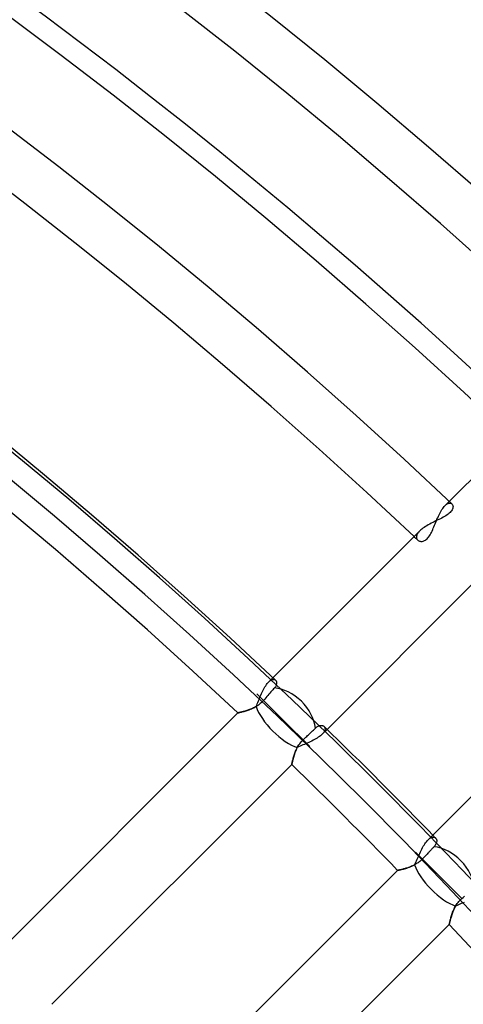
# Model space of a CAD drawing. Header units: millimetres. Extents: x -288 to 288, y -288 to 288.
# Tile 54 of 58: x 144 to 164, y 151 to 195. Entities that reach past the tile are written whole.
import ezdxf

# ---------------------------------------------------------------- set-up
doc = ezdxf.new("R2010")
doc.units = ezdxf.units.MM
doc.layers.add('MAIN-1', color=7, linetype='Continuous')
doc.layers.add('MAIN-2', color=7, linetype='Continuous')

msp = doc.modelspace()

# ---------------------------------------------------------------- linework, layer by layer
at = {"layer": 'MAIN-1'}
for p, q in [((170.387, 179.976), (163.733, 173.321)), ((163.73, 172.783), (163.684, 172.745)), ((163.77, 172.821), (163.73, 172.783)), ((163.806, 172.86), (163.77, 172.821)), ((163.836, 172.899), (163.806, 172.86)), ((163.859, 172.937), (163.836, 172.899)), ((163.851, 173.21), (163.868, 173.19)), ((163.877, 172.975), (163.859, 172.937)), ((163.868, 173.19), (163.882, 173.167)), ((163.89, 173.011), (163.877, 172.975)), ((163.882, 173.167), (163.892, 173.141)), ((163.897, 173.047), (163.89, 173.011)), ((163.892, 173.141), (163.898, 173.112)), ((163.9, 173.08), (163.897, 173.047)), ((163.898, 173.112), (163.9, 173.08)), ((162.912, 172.329), (162.844, 172.293)), ((162.981, 172.364), (162.912, 172.329)), ((163.05, 172.399), (162.981, 172.364)), ((163.12, 172.433), (163.05, 172.399)), ((163.189, 172.467), (163.12, 172.433)), ((163.258, 172.5), (163.189, 172.467)), ((163.326, 172.534), (163.258, 172.5)), ((163.392, 172.567), (163.326, 172.534)), ((163.456, 172.602), (163.392, 172.567)), ((163.518, 172.636), (163.456, 172.602)), ((163.577, 172.672), (163.518, 172.636)), ((163.633, 172.708), (163.577, 172.672)), ((163.684, 172.745), (163.633, 172.708)), ((162.395, 171.984), (155.739, 165.328)), ((162.438, 172.024), (162.395, 171.984)), ((162.486, 172.064), (162.438, 172.024)), ((162.538, 172.104), (162.486, 172.064)), ((162.593, 172.144), (162.538, 172.104)), ((162.652, 172.182), (162.593, 172.144)), ((162.714, 172.22), (162.652, 172.182)), ((162.778, 172.257), (162.714, 172.22)), ((162.844, 172.293), (162.778, 172.257)), ((158.19, 162.984), (164.818, 169.612)), ((155.857, 165.217), (155.87, 165.203)), ((155.87, 165.203), (155.881, 165.187)), ((155.881, 165.187), (155.89, 165.169)), ((155.732, 164.778), (155.692, 164.731)), ((155.77, 164.82), (155.732, 164.778)), ((155.803, 164.859), (155.77, 164.82)), ((155.827, 164.889), (155.803, 164.859)), ((155.848, 164.918), (155.827, 164.889)), ((155.865, 164.946), (155.848, 164.918)), ((155.879, 164.975), (155.865, 164.946)), ((155.889, 165.002), (155.879, 164.975)), ((155.897, 165.029), (155.889, 165.002)), ((155.89, 165.169), (155.897, 165.149)), ((155.897, 165.149), (155.902, 165.127)), ((155.902, 165.055), (155.897, 165.029)), ((155.902, 165.127), (155.905, 165.105)), ((155.905, 165.08), (155.902, 165.055)), ((155.905, 165.105), (155.905, 165.08)), ((169.612, 164.818), (162.984, 158.19)), ((156.21, 163.402), (155.012, 164.6)), ((155.315, 164.297), (155.279, 164.258)), ((155.366, 164.356), (155.315, 164.297)), ((155.417, 164.415), (155.366, 164.356)), ((155.467, 164.472), (155.417, 164.415)), ((155.514, 164.527), (155.467, 164.472)), ((155.559, 164.579), (155.514, 164.527)), ((155.604, 164.63), (155.559, 164.579)), ((155.649, 164.682), (155.604, 164.63)), ((155.692, 164.731), (155.649, 164.682)), ((154.594, 163.85), (154.553, 163.836)), ((154.637, 163.865), (154.594, 163.85)), ((154.681, 163.881), (154.637, 163.865)), ((154.725, 163.898), (154.681, 163.881)), ((154.769, 163.916), (154.725, 163.898)), ((154.813, 163.936), (154.769, 163.916)), ((154.858, 163.957), (154.813, 163.936)), ((154.903, 163.979), (154.858, 163.957)), ((154.947, 164.003), (154.903, 163.979)), ((154.991, 164.029), (154.947, 164.003)), ((155.035, 164.056), (154.991, 164.029)), ((155.079, 164.085), (155.035, 164.056)), ((155.122, 164.117), (155.079, 164.085)), ((155.163, 164.15), (155.122, 164.117)), ((155.204, 164.184), (155.163, 164.15)), ((155.242, 164.22), (155.204, 164.184)), ((155.279, 164.258), (155.242, 164.22)), ((154.141, 163.729), (143.269, 152.857)), ((154.142, 163.729), (154.141, 163.729)), ((154.147, 163.73), (154.142, 163.729)), ((154.156, 163.732), (154.147, 163.73)), ((154.167, 163.735), (154.156, 163.732)), ((154.182, 163.738), (154.167, 163.735)), ((154.2, 163.742), (154.182, 163.738)), ((154.22, 163.746), (154.2, 163.742)), ((154.244, 163.752), (154.22, 163.746)), ((154.27, 163.758), (154.244, 163.752)), ((154.298, 163.765), (154.27, 163.758)), ((154.329, 163.772), (154.298, 163.765)), ((154.362, 163.781), (154.329, 163.772)), ((154.397, 163.79), (154.362, 163.781)), ((154.434, 163.8), (154.397, 163.79)), ((154.472, 163.811), (154.434, 163.8)), ((154.512, 163.823), (154.472, 163.811)), ((154.553, 163.836), (154.512, 163.823)), ((157.409, 162.203), (156.21, 163.402)), ((157.536, 162.919), (157.571, 162.952)), ((157.571, 162.952), (157.604, 162.984)), ((157.604, 162.984), (157.635, 163.013)), ((157.635, 163.013), (157.664, 163.041)), ((157.664, 163.041), (157.695, 163.068)), ((157.695, 163.068), (157.726, 163.092)), ((157.726, 163.092), (157.757, 163.112)), ((157.757, 163.112), (157.788, 163.129)), ((157.788, 163.129), (157.818, 163.142)), ((157.818, 163.142), (157.848, 163.152)), ((157.848, 163.152), (157.877, 163.158)), ((157.877, 163.158), (157.905, 163.161)), ((157.905, 163.161), (157.932, 163.162)), ((157.932, 163.162), (157.957, 163.159)), ((157.957, 163.159), (157.981, 163.155)), ((157.981, 163.155), (158.003, 163.147)), ((158.003, 163.147), (158.023, 163.138)), ((158.023, 163.138), (158.042, 163.126)), ((158.042, 163.126), (158.058, 163.113)), ((157.063, 162.467), (157.104, 162.508)), ((157.104, 162.508), (157.145, 162.547)), ((157.145, 162.547), (157.187, 162.587)), ((157.187, 162.587), (157.229, 162.627)), ((157.229, 162.627), (157.271, 162.667)), ((157.271, 162.667), (157.312, 162.706)), ((157.312, 162.706), (157.352, 162.743)), ((157.352, 162.743), (157.389, 162.779)), ((157.389, 162.779), (157.426, 162.814)), ((157.426, 162.814), (157.463, 162.849)), ((157.463, 162.849), (157.5, 162.884)), ((157.5, 162.884), (157.536, 162.919)), ((156.786, 162.044), (156.808, 162.092)), ((156.808, 162.092), (156.833, 162.141)), ((156.833, 162.141), (156.859, 162.189)), ((156.859, 162.189), (156.887, 162.238)), ((156.887, 162.238), (156.918, 162.286)), ((156.918, 162.286), (156.951, 162.333)), ((156.951, 162.333), (156.986, 162.38)), ((156.986, 162.38), (157.024, 162.424)), ((157.024, 162.424), (157.063, 162.467)), ((156.639, 161.602), (156.649, 161.64)), ((156.649, 161.64), (156.659, 161.679)), ((156.659, 161.679), (156.671, 161.721)), ((156.671, 161.721), (156.684, 161.764)), ((156.684, 161.764), (156.697, 161.808)), ((156.697, 161.808), (156.712, 161.854)), ((156.712, 161.854), (156.729, 161.901)), ((156.729, 161.901), (156.746, 161.948)), ((156.746, 161.948), (156.765, 161.995)), ((156.765, 161.995), (156.786, 162.044)), ((145.724, 150.518), (156.592, 161.386)), ((156.592, 161.388), (156.593, 161.394)), ((156.592, 161.386), (156.592, 161.388)), ((156.593, 161.394), (156.595, 161.403)), ((156.595, 161.403), (156.598, 161.417)), ((156.598, 161.417), (156.601, 161.433)), ((156.601, 161.433), (156.606, 161.454)), ((156.606, 161.454), (156.611, 161.478)), ((156.611, 161.478), (156.617, 161.505)), ((156.617, 161.505), (156.623, 161.534)), ((156.623, 161.534), (156.631, 161.567)), ((156.631, 161.567), (156.639, 161.602)), ((163.113, 158.058), (163.127, 158.041)), ((163.127, 158.041), (163.138, 158.023)), ((162.972, 157.592), (162.947, 157.566)), ((162.996, 157.618), (162.972, 157.592)), ((163.019, 157.642), (162.996, 157.618)), ((163.041, 157.664), (163.019, 157.642)), ((163.068, 157.695), (163.041, 157.664)), ((163.092, 157.726), (163.068, 157.695)), ((163.112, 157.757), (163.092, 157.726)), ((163.128, 157.787), (163.112, 157.757)), ((163.141, 157.817), (163.128, 157.787)), ((163.138, 158.023), (163.148, 158.002)), ((163.151, 157.847), (163.141, 157.817)), ((163.148, 158.002), (163.155, 157.98)), ((163.158, 157.875), (163.151, 157.847)), ((163.155, 157.98), (163.16, 157.955)), ((163.161, 157.903), (163.158, 157.875)), ((163.16, 157.955), (163.162, 157.93)), ((163.162, 157.93), (163.161, 157.903)), ((163.402, 156.21), (162.203, 157.409)), ((162.57, 157.169), (162.539, 157.136)), ((162.602, 157.202), (162.57, 157.169)), ((162.633, 157.236), (162.602, 157.202)), ((162.665, 157.269), (162.633, 157.236)), ((162.696, 157.301), (162.665, 157.269)), ((162.726, 157.333), (162.696, 157.301)), ((162.755, 157.364), (162.726, 157.333)), ((162.783, 157.393), (162.755, 157.364)), ((162.81, 157.422), (162.783, 157.393)), ((162.838, 157.451), (162.81, 157.422)), ((162.866, 157.481), (162.838, 157.451)), ((162.894, 157.51), (162.866, 157.481)), ((162.921, 157.538), (162.894, 157.51)), ((162.947, 157.566), (162.921, 157.538)), ((161.849, 156.711), (161.808, 156.697)), ((161.89, 156.725), (161.849, 156.711)), ((161.932, 156.74), (161.89, 156.725)), ((161.974, 156.757), (161.932, 156.74)), ((162.017, 156.774), (161.974, 156.757)), ((162.06, 156.793), (162.017, 156.774)), ((162.103, 156.813), (162.06, 156.793)), ((162.146, 156.835), (162.103, 156.813)), ((162.188, 156.858), (162.146, 156.835)), ((162.231, 156.883), (162.188, 156.858)), ((162.273, 156.91), (162.231, 156.883)), ((162.315, 156.938), (162.273, 156.91)), ((162.356, 156.968), (162.315, 156.938)), ((162.396, 157), (162.356, 156.968)), ((162.435, 157.033), (162.396, 157)), ((162.472, 157.068), (162.435, 157.033)), ((162.508, 157.104), (162.472, 157.068)), ((162.539, 157.136), (162.508, 157.104)), ((161.386, 156.592), (150.518, 145.724)), ((161.388, 156.592), (161.386, 156.592)), ((161.392, 156.593), (161.388, 156.592)), ((161.4, 156.595), (161.392, 156.593)), ((161.41, 156.597), (161.4, 156.595)), ((161.424, 156.599), (161.41, 156.597)), ((161.44, 156.603), (161.424, 156.599)), ((161.459, 156.607), (161.44, 156.603)), ((161.481, 156.611), (161.459, 156.607)), ((161.505, 156.617), (161.481, 156.611)), ((161.531, 156.622), (161.505, 156.617)), ((161.56, 156.629), (161.531, 156.622)), ((161.59, 156.636), (161.56, 156.629)), ((161.622, 156.644), (161.59, 156.636)), ((161.657, 156.653), (161.622, 156.644)), ((161.693, 156.663), (161.657, 156.653)), ((161.73, 156.674), (161.693, 156.663)), ((161.768, 156.685), (161.73, 156.674)), ((161.808, 156.697), (161.768, 156.685)), ((163.402, 156.21), (164.297, 155.315)), ((164.297, 155.315), (164.356, 155.366)), ((164.356, 155.366), (164.415, 155.417)), ((163.973, 154.891), (164, 154.941)), ((164, 154.941), (164.029, 154.992)), ((164.029, 154.992), (164.06, 155.042)), ((164.06, 155.042), (164.094, 155.091)), ((164.094, 155.091), (164.131, 155.14)), ((164.131, 155.14), (164.169, 155.186)), ((164.169, 155.186), (164.21, 155.231)), ((164.21, 155.231), (164.253, 155.274)), ((164.253, 155.274), (164.297, 155.315)), ((163.807, 154.457), (163.82, 154.501)), ((163.82, 154.501), (163.834, 154.546)), ((163.834, 154.546), (163.849, 154.594)), ((163.849, 154.594), (163.866, 154.642)), ((163.866, 154.642), (163.884, 154.69)), ((163.884, 154.69), (163.904, 154.74)), ((163.904, 154.74), (163.925, 154.79)), ((163.925, 154.79), (163.948, 154.84)), ((163.948, 154.84), (163.973, 154.891)), ((152.857, 143.269), (163.729, 154.141)), ((163.729, 154.143), (163.731, 154.149)), ((163.729, 154.141), (163.729, 154.143)), ((163.731, 154.149), (163.733, 154.159)), ((163.733, 154.159), (163.736, 154.174)), ((163.736, 154.174), (163.74, 154.192)), ((163.74, 154.192), (163.745, 154.214)), ((163.745, 154.214), (163.751, 154.24)), ((163.751, 154.24), (163.758, 154.269)), ((163.758, 154.269), (163.765, 154.301)), ((163.765, 154.301), (163.774, 154.336)), ((163.774, 154.336), (163.784, 154.374)), ((163.784, 154.374), (163.795, 154.414)), ((163.795, 154.414), (163.807, 154.457))]:
    msp.add_line(p, q, dxfattribs=at)
for radius, start, end in [(249.73, 46.47255, 133.52747), (247.47, 46.56995, 133.43007), (242.5, 46.60215, 133.39787), (238.43, 46.59041, 133.40956), (236.17, 46.64507, 133.3549), (227.13, 46.66993, 133.33003), (224.87, 46.72774, 133.27222), (227.13, 44.09833, 45.90171), (224.87, 44.1362, 45.86378), (224.87, 0, 43.27224)]:
    msp.add_arc((0, 0), radius, start, end, dxfattribs=at)
for centre, start_param, end_param in [((156.21, 163.402), -2.429504, -0.679451), ((163.402, 156.21), -2.462141, -0.712089)]:
    msp.add_ellipse(centre, major_axis=(-1.199, 1.199), ratio=0.697531, start_param=start_param, end_param=end_param, dxfattribs=at)
at = {"layer": 'MAIN-2'}
for p, q in [((163.733, 173.321), (163.539, 173.127)), ((163.638, 173.207), (163.662, 173.22)), ((163.662, 173.22), (163.685, 173.23)), ((163.685, 173.23), (163.707, 173.238)), ((163.707, 173.238), (163.729, 173.243)), ((163.729, 173.243), (163.75, 173.245)), ((163.75, 173.245), (163.77, 173.245)), ((163.77, 173.245), (163.788, 173.242)), ((163.788, 173.242), (163.806, 173.237)), ((163.806, 173.237), (163.822, 173.23)), ((163.822, 173.23), (163.838, 173.221)), ((163.838, 173.221), (163.851, 173.21)), ((163.267, 172.712), (163.299, 172.776)), ((163.299, 172.776), (163.331, 172.837)), ((163.331, 172.837), (163.365, 172.895)), ((163.365, 172.895), (163.399, 172.95)), ((163.399, 172.95), (163.434, 173.001)), ((163.434, 173.001), (163.469, 173.047)), ((163.469, 173.047), (163.504, 173.09)), ((163.504, 173.09), (163.539, 173.127)), ((163.539, 173.127), (163.564, 173.151)), ((163.564, 173.151), (163.589, 173.173)), ((163.589, 173.173), (163.614, 173.191)), ((163.614, 173.191), (163.638, 173.207)), ((163.088, 172.304), (163.117, 172.373)), ((163.117, 172.373), (163.145, 172.442)), ((163.145, 172.442), (163.174, 172.511)), ((163.174, 172.511), (163.205, 172.58)), ((163.205, 172.58), (163.235, 172.647)), ((163.235, 172.647), (163.267, 172.712)), ((162.307, 171.878), (162.291, 171.853)), ((162.326, 171.905), (162.307, 171.878)), ((162.347, 171.931), (162.326, 171.905)), ((162.37, 171.957), (162.347, 171.931)), ((162.395, 171.984), (162.37, 171.957)), ((162.891, 171.859), (162.921, 171.917)), ((162.921, 171.917), (162.95, 171.977)), ((162.95, 171.977), (162.978, 172.04)), ((162.978, 172.04), (163.006, 172.103)), ((163.006, 172.103), (163.033, 172.169)), ((163.033, 172.169), (163.061, 172.236)), ((163.061, 172.236), (163.088, 172.304)), ((162.246, 171.731), (162.244, 171.709)), ((162.244, 171.709), (162.244, 171.688)), ((162.244, 171.688), (162.247, 171.667)), ((162.251, 171.754), (162.246, 171.731)), ((162.247, 171.667), (162.251, 171.647)), ((162.257, 171.778), (162.251, 171.754)), ((162.251, 171.647), (162.258, 171.629)), ((162.266, 171.802), (162.257, 171.778)), ((162.258, 171.629), (162.266, 171.611)), ((162.277, 171.827), (162.266, 171.802)), ((162.266, 171.611), (162.276, 171.595)), ((162.276, 171.595), (162.288, 171.579)), ((162.291, 171.853), (162.277, 171.827)), ((162.288, 171.579), (162.301, 171.565)), ((162.301, 171.565), (162.324, 171.547)), ((162.324, 171.547), (162.349, 171.532)), ((162.349, 171.532), (162.376, 171.52)), ((162.376, 171.52), (162.406, 171.511)), ((162.406, 171.511), (162.438, 171.506)), ((162.438, 171.506), (162.472, 171.505)), ((162.472, 171.505), (162.506, 171.508)), ((162.506, 171.508), (162.541, 171.515)), ((162.541, 171.515), (162.578, 171.527)), ((162.578, 171.527), (162.615, 171.544)), ((162.615, 171.544), (162.652, 171.566)), ((162.652, 171.566), (162.689, 171.593)), ((162.689, 171.593), (162.725, 171.626)), ((162.725, 171.626), (162.76, 171.663)), ((162.76, 171.663), (162.795, 171.706)), ((162.795, 171.706), (162.828, 171.753)), ((162.828, 171.753), (162.86, 171.804)), ((162.86, 171.804), (162.891, 171.859)), ((155.739, 165.328), (155.547, 165.135)), ((155.597, 165.18), (155.621, 165.198)), ((155.621, 165.198), (155.645, 165.214)), ((155.645, 165.214), (155.669, 165.227)), ((155.669, 165.227), (155.692, 165.237)), ((155.692, 165.237), (155.714, 165.245)), ((155.714, 165.245), (155.735, 165.25)), ((155.735, 165.25), (155.756, 165.252)), ((155.756, 165.252), (155.776, 165.252)), ((155.776, 165.252), (155.794, 165.249)), ((155.794, 165.249), (155.812, 165.245)), ((155.812, 165.245), (155.828, 165.238)), ((155.828, 165.238), (155.843, 165.229)), ((155.843, 165.229), (155.857, 165.217)), ((155.252, 164.673), (155.282, 164.736)), ((155.282, 164.736), (155.314, 164.797)), ((155.314, 164.797), (155.346, 164.856)), ((155.346, 164.856), (155.378, 164.912)), ((155.378, 164.912), (155.411, 164.964)), ((155.411, 164.964), (155.445, 165.013)), ((155.445, 165.013), (155.479, 165.058)), ((155.479, 165.058), (155.513, 165.099)), ((155.513, 165.099), (155.547, 165.135)), ((155.547, 165.135), (155.572, 165.159)), ((155.572, 165.159), (155.597, 165.18)), ((155.082, 164.273), (155.109, 164.34)), ((155.109, 164.34), (155.136, 164.407)), ((155.136, 164.407), (155.164, 164.474)), ((155.164, 164.474), (155.193, 164.542)), ((155.193, 164.542), (155.222, 164.608)), ((155.222, 164.608), (155.252, 164.673)), ((154.567, 163.841), (154.616, 163.857)), ((154.616, 163.857), (154.666, 163.875)), ((154.666, 163.875), (154.716, 163.894)), ((154.716, 163.894), (154.767, 163.915)), ((154.767, 163.915), (154.819, 163.938)), ((154.819, 163.938), (154.871, 163.963)), ((154.871, 163.963), (154.923, 163.99)), ((154.923, 163.99), (154.975, 164.019)), ((154.975, 164.019), (155.002, 164.08)), ((155.002, 164.08), (155.029, 164.143)), ((155.029, 164.143), (155.055, 164.208)), ((155.055, 164.208), (155.082, 164.273)), ((154.141, 163.729), (154.143, 163.729)), ((154.143, 163.729), (154.15, 163.731)), ((154.15, 163.731), (154.161, 163.733)), ((154.161, 163.733), (154.176, 163.736)), ((154.176, 163.736), (154.195, 163.741)), ((154.195, 163.741), (154.219, 163.746)), ((154.219, 163.746), (154.246, 163.752)), ((154.246, 163.752), (154.276, 163.759)), ((154.276, 163.759), (154.31, 163.768)), ((154.31, 163.768), (154.347, 163.777)), ((154.347, 163.777), (154.387, 163.787)), ((154.387, 163.787), (154.429, 163.799)), ((154.429, 163.799), (154.473, 163.811)), ((154.473, 163.811), (154.519, 163.825)), ((154.519, 163.825), (154.567, 163.841)), ((157.972, 162.767), (158.19, 162.984)), ((158.058, 163.113), (158.071, 163.098)), ((158.071, 163.098), (158.082, 163.082)), ((158.082, 163.082), (158.091, 163.064)), ((158.094, 162.955), (158.086, 162.93)), ((158.091, 163.064), (158.097, 163.045)), ((158.099, 162.979), (158.094, 162.955)), ((158.097, 163.045), (158.101, 163.024)), ((158.101, 163.002), (158.099, 162.979)), ((158.101, 163.024), (158.101, 163.002)), ((157.622, 162.521), (157.56, 162.488)), ((157.682, 162.555), (157.622, 162.521)), ((157.74, 162.589), (157.682, 162.555)), ((157.794, 162.624), (157.74, 162.589)), ((157.845, 162.659), (157.794, 162.624)), ((157.892, 162.695), (157.845, 162.659)), ((157.934, 162.731), (157.892, 162.695)), ((157.972, 162.767), (157.934, 162.731)), ((157.999, 162.795), (157.972, 162.767)), ((158.023, 162.823), (157.999, 162.795)), ((158.044, 162.851), (158.023, 162.823)), ((158.061, 162.878), (158.044, 162.851)), ((158.075, 162.904), (158.061, 162.878)), ((158.086, 162.93), (158.075, 162.904)), ((156.813, 162.102), (156.785, 162.042)), ((156.843, 162.161), (156.813, 162.102)), ((156.904, 162.19), (156.843, 162.161)), ((156.967, 162.219), (156.904, 162.19)), ((157.031, 162.247), (156.967, 162.219)), ((157.096, 162.276), (157.031, 162.247)), ((157.162, 162.304), (157.096, 162.276)), ((157.229, 162.333), (157.162, 162.304)), ((157.296, 162.363), (157.229, 162.333)), ((157.363, 162.393), (157.296, 162.363)), ((157.43, 162.424), (157.363, 162.393)), ((157.496, 162.456), (157.43, 162.424)), ((157.56, 162.488), (157.496, 162.456)), ((156.652, 161.652), (156.64, 161.606)), ((156.666, 161.702), (156.652, 161.652)), ((156.681, 161.755), (156.666, 161.702)), ((156.698, 161.81), (156.681, 161.755)), ((156.717, 161.866), (156.698, 161.81)), ((156.737, 161.924), (156.717, 161.866)), ((156.76, 161.983), (156.737, 161.924)), ((156.785, 162.042), (156.76, 161.983)), ((156.593, 161.389), (156.592, 161.386)), ((156.594, 161.398), (156.593, 161.389)), ((156.597, 161.412), (156.594, 161.398)), ((156.601, 161.432), (156.597, 161.412)), ((156.606, 161.458), (156.601, 161.432)), ((156.613, 161.488), (156.606, 161.458)), ((156.621, 161.523), (156.613, 161.488)), ((156.63, 161.563), (156.621, 161.523)), ((156.64, 161.606), (156.63, 161.563)), ((162.984, 158.19), (162.767, 157.972)), ((162.833, 158.031), (162.855, 158.047)), ((162.855, 158.047), (162.876, 158.06)), ((162.876, 158.06), (162.897, 158.072)), ((162.897, 158.072), (162.918, 158.081)), ((162.918, 158.081), (162.938, 158.089)), ((162.938, 158.089), (162.957, 158.095)), ((162.957, 158.095), (162.976, 158.099)), ((162.976, 158.099), (162.995, 158.101)), ((162.995, 158.101), (163.012, 158.101)), ((163.012, 158.101), (163.029, 158.1)), ((163.029, 158.1), (163.045, 158.097)), ((163.045, 158.097), (163.061, 158.092)), ((163.061, 158.092), (163.075, 158.086)), ((163.075, 158.086), (163.089, 158.078)), ((163.089, 158.078), (163.101, 158.069)), ((163.101, 158.069), (163.113, 158.058)), ((162.487, 157.558), (162.52, 157.621)), ((162.52, 157.621), (162.554, 157.681)), ((162.554, 157.681), (162.588, 157.738)), ((162.588, 157.738), (162.623, 157.793)), ((162.623, 157.793), (162.659, 157.844)), ((162.659, 157.844), (162.695, 157.891)), ((162.695, 157.891), (162.73, 157.934)), ((162.73, 157.934), (162.767, 157.972)), ((162.767, 157.972), (162.789, 157.994)), ((162.789, 157.994), (162.811, 158.013)), ((162.811, 158.013), (162.833, 158.031)), ((162.275, 157.094), (162.304, 157.16)), ((162.304, 157.16), (162.333, 157.227)), ((162.333, 157.227), (162.362, 157.294)), ((162.362, 157.294), (162.392, 157.361)), ((162.392, 157.361), (162.423, 157.428)), ((162.423, 157.428), (162.455, 157.494)), ((162.455, 157.494), (162.487, 157.558)), ((161.81, 156.698), (161.866, 156.716)), ((161.866, 156.716), (161.924, 156.737)), ((161.924, 156.737), (161.982, 156.76)), ((161.982, 156.76), (162.041, 156.785)), ((162.041, 156.785), (162.101, 156.813)), ((162.101, 156.813), (162.161, 156.843)), ((162.161, 156.843), (162.19, 156.904)), ((162.19, 156.904), (162.218, 156.966)), ((162.218, 156.966), (162.247, 157.029)), ((162.247, 157.029), (162.275, 157.094)), ((161.386, 156.592), (161.389, 156.592)), ((161.389, 156.592), (161.398, 156.594)), ((161.398, 156.594), (161.412, 156.597)), ((161.412, 156.597), (161.432, 156.601)), ((161.432, 156.601), (161.458, 156.606)), ((161.458, 156.606), (161.488, 156.613)), ((161.488, 156.613), (161.523, 156.621)), ((161.523, 156.621), (161.562, 156.63)), ((161.562, 156.63), (161.605, 156.64)), ((161.605, 156.64), (161.652, 156.652)), ((161.652, 156.652), (161.702, 156.666)), ((161.702, 156.666), (161.755, 156.681)), ((161.755, 156.681), (161.81, 156.698)), ((163.99, 154.924), (163.964, 154.872)), ((164.019, 154.975), (163.99, 154.924)), ((164.081, 155.002), (164.019, 154.975)), ((164.144, 155.029), (164.081, 155.002)), ((164.208, 155.055), (164.144, 155.029)), ((164.274, 155.082), (164.208, 155.055)), ((164.341, 155.109), (164.274, 155.082)), ((164.408, 155.137), (164.341, 155.109)), ((163.812, 154.474), (163.799, 154.43)), ((163.826, 154.52), (163.812, 154.474)), ((163.841, 154.568), (163.826, 154.52)), ((163.858, 154.617), (163.841, 154.568)), ((163.876, 154.667), (163.858, 154.617)), ((163.895, 154.718), (163.876, 154.667)), ((163.916, 154.769), (163.895, 154.718)), ((163.939, 154.82), (163.916, 154.769)), ((163.964, 154.872), (163.939, 154.82)), ((163.731, 154.15), (163.729, 154.143)), ((163.729, 154.143), (163.729, 154.141)), ((163.733, 154.161), (163.731, 154.15)), ((163.737, 154.176), (163.733, 154.161)), ((163.741, 154.196), (163.737, 154.176)), ((163.746, 154.219), (163.741, 154.196)), ((163.752, 154.247), (163.746, 154.219)), ((163.76, 154.277), (163.752, 154.247)), ((163.768, 154.311), (163.76, 154.277)), ((163.777, 154.348), (163.768, 154.311)), ((163.787, 154.388), (163.777, 154.348)), ((163.799, 154.43), (163.787, 154.388))]:
    msp.add_line(p, q, dxfattribs=at)
for radius, start, end in [(243.5, 0, 180.00002), (227, 0, 89.99998), (226, 0, 89.99998), (236.17, 46.58938, 46.64507)]:
    msp.add_arc((0, 0), radius, start, end, dxfattribs=at)
for centre, start_param, end_param in [((156.21, 163.402), 0.687444, 2.467912), ((163.402, 156.21), 0.67368, 2.454149)]:
    msp.add_ellipse(centre, major_axis=(-1.199, 1.199), ratio=0.406355, start_param=start_param, end_param=end_param, dxfattribs=at)

doc.saveas('drawing.dxf')
